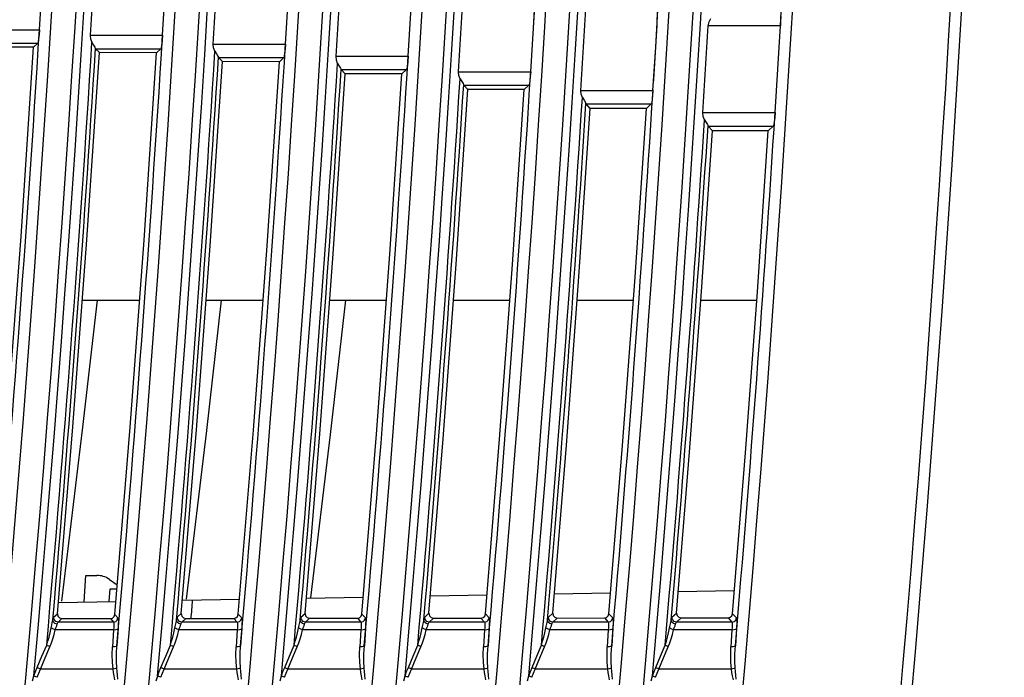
# Model space of a CAD drawing. Header units: millimetres. Extents: x 0 to 700, y 0 to 600.
# Tile 20 of 65: x 121 to 165, y 242 to 272. Entities that reach past the tile are written whole.
import ezdxf

# ---------------------------------------------------------------- set-up
doc = ezdxf.new("R2010")
doc.units = ezdxf.units.MM
doc.header["$LTSCALE"] = 39.111111
doc.layers.get('0').update_dxf_attribs({"linetype": 'CONTINUOUS'})

msp = doc.modelspace()

# ---------------------------------------------------------------- linework, layer by layer
at = {"color": 7, "linetype": 'CONTINUOUS'}
for p, q in [((154.803, 271.499), (155.701, 288.708)), ((121.731, 271.315), (121.851, 273.251)), ((127.226, 271.07), (127.346, 273.006)), ((143.778, 271.383), (143.892, 273.321)), ((132.712, 270.677), (132.832, 272.613)), ((149.237, 270.543), (149.352, 272.482)), ((138.189, 270.136), (138.31, 272.072)), ((151.582, 271.499), (151.617, 271.671)), ((151.617, 271.671), (151.693, 271.817)), ((154.813, 271.718), (154.803, 271.499)), ((154.816, 271.908), (154.813, 271.718)), ((118.509, 271.315), (121.73, 271.315)), ((121.73, 271.315), (121.714, 271.096)), ((143.657, 269.447), (143.778, 271.383)), ((154.803, 271.499), (151.582, 271.499)), ((154.687, 269.554), (154.802, 271.493)), ((118.744, 270.717), (121.654, 270.717)), ((121.471, 270.545), (121.654, 270.717)), ((121.673, 270.773), (121.654, 270.717)), ((121.694, 270.906), (121.673, 270.773)), ((121.714, 271.096), (121.694, 270.906)), ((124.019, 270.9), (124.004, 271.07)), ((124.004, 271.07), (127.226, 271.07)), ((124.076, 270.752), (124.019, 270.9)), ((124.076, 270.752), (124.148, 270.633)), ((127.209, 270.851), (127.189, 270.661)), ((127.226, 271.07), (127.209, 270.851)), ((121.471, 270.545), (118.902, 270.548)), ((120.907, 262.095), (121.471, 270.545)), ((123.846, 261.942), (124.404, 270.296)), ((124.148, 270.633), (124.206, 270.539)), ((124.206, 270.539), (124.234, 270.484)), ((124.236, 270.476), (124.234, 270.484)), ((124.239, 270.472), (124.236, 270.476)), ((124.404, 270.296), (124.239, 270.472)), ((124.239, 270.472), (127.149, 270.472)), ((126.959, 270.293), (124.404, 270.296)), ((126.403, 261.929), (126.959, 270.293)), ((126.959, 270.293), (127.149, 270.472)), ((127.168, 270.528), (127.149, 270.472)), ((127.189, 270.661), (127.168, 270.528)), ((129.505, 270.507), (129.491, 270.677)), ((129.491, 270.677), (132.712, 270.677)), ((129.562, 270.359), (129.505, 270.507)), ((129.562, 270.359), (129.634, 270.24)), ((132.695, 270.459), (132.675, 270.269)), ((132.712, 270.677), (132.695, 270.459)), ((149.115, 268.608), (149.237, 270.543)), ((129.347, 261.678), (129.897, 269.897)), ((129.634, 270.24), (129.693, 270.146)), ((129.693, 270.146), (129.72, 270.091)), ((129.723, 270.083), (129.72, 270.091)), ((129.725, 270.079), (129.723, 270.083)), ((129.897, 269.897), (129.725, 270.079)), ((129.725, 270.079), (132.635, 270.079)), ((132.438, 269.893), (129.897, 269.897)), ((131.891, 261.666), (132.438, 269.893)), ((132.438, 269.893), (132.635, 270.079)), ((132.654, 270.136), (132.635, 270.079)), ((132.675, 270.269), (132.654, 270.136)), ((134.982, 269.966), (134.968, 270.136)), ((134.968, 270.136), (138.189, 270.136)), ((135.039, 269.818), (134.982, 269.966)), ((138.172, 269.918), (138.152, 269.728)), ((138.189, 270.136), (138.172, 269.918)), ((135.039, 269.818), (135.111, 269.699)), ((135.111, 269.699), (135.169, 269.605)), ((135.169, 269.605), (135.197, 269.55)), ((135.199, 269.542), (135.197, 269.55)), ((135.202, 269.538), (135.199, 269.542)), ((135.38, 269.349), (135.202, 269.538)), ((135.202, 269.538), (138.112, 269.538)), ((137.908, 269.346), (138.112, 269.538)), ((138.131, 269.595), (138.112, 269.538)), ((138.152, 269.728), (138.131, 269.595)), ((140.449, 269.276), (140.435, 269.447)), ((140.435, 269.447), (143.657, 269.447)), ((143.657, 269.447), (143.64, 269.228)), ((154.564, 267.618), (154.687, 269.554)), ((134.842, 261.315), (135.38, 269.349)), ((137.908, 269.346), (135.38, 269.349)), ((137.372, 261.303), (137.908, 269.346)), ((140.507, 269.128), (140.449, 269.276)), ((140.507, 269.128), (140.578, 269.01)), ((140.578, 269.01), (140.637, 268.915)), ((143.62, 269.038), (143.599, 268.905)), ((143.64, 269.228), (143.62, 269.038)), ((140.33, 260.853), (140.853, 268.652)), ((140.637, 268.915), (140.664, 268.86)), ((140.667, 268.853), (140.664, 268.86)), ((140.67, 268.848), (140.667, 268.853)), ((140.853, 268.652), (140.67, 268.848)), ((140.67, 268.848), (143.58, 268.848)), ((143.368, 268.649), (140.853, 268.652)), ((142.847, 260.841), (143.368, 268.649)), ((143.368, 268.649), (143.58, 268.848)), ((143.599, 268.905), (143.58, 268.848)), ((145.907, 268.437), (145.893, 268.608)), ((145.893, 268.608), (149.115, 268.608)), ((149.115, 268.608), (149.098, 268.389)), ((145.965, 268.289), (145.907, 268.437)), ((145.965, 268.289), (146.036, 268.171)), ((146.036, 268.171), (146.095, 268.076)), ((146.095, 268.076), (146.122, 268.021)), ((149.078, 268.199), (149.056, 268.066)), ((149.098, 268.389), (149.078, 268.199)), ((145.811, 260.292), (146.317, 267.807)), ((146.125, 268.014), (146.122, 268.021)), ((146.127, 268.009), (146.125, 268.014)), ((146.317, 267.807), (146.127, 268.009)), ((146.127, 268.009), (149.038, 268.009)), ((148.819, 267.804), (146.317, 267.807)), ((148.314, 260.28), (148.819, 267.804)), ((148.819, 267.804), (149.038, 268.009)), ((149.056, 268.066), (149.038, 268.009)), ((151.355, 267.448), (151.342, 267.618)), ((151.342, 267.618), (154.563, 267.618)), ((151.413, 267.3), (151.355, 267.448)), ((151.413, 267.3), (151.484, 267.181)), ((154.526, 267.209), (154.505, 267.076)), ((154.546, 267.399), (154.526, 267.209)), ((154.563, 267.618), (154.546, 267.399)), ((151.284, 259.631), (151.771, 266.811)), ((151.484, 267.181), (151.543, 267.087)), ((151.543, 267.087), (151.57, 267.032)), ((151.573, 267.024), (151.57, 267.032)), ((151.575, 267.02), (151.573, 267.024)), ((151.771, 266.811), (151.575, 267.02)), ((151.575, 267.02), (154.486, 267.02)), ((154.26, 266.808), (151.771, 266.811)), ((153.774, 259.618), (154.26, 266.808)), ((154.26, 266.808), (154.486, 267.02)), ((154.505, 267.076), (154.486, 267.02)), ((120.276, 253.65), (120.907, 262.095)), ((123.221, 253.592), (123.846, 261.942)), ((125.78, 253.57), (126.403, 261.929)), ((128.735, 253.464), (129.347, 261.678)), ((131.28, 253.442), (131.891, 261.666)), ((134.244, 253.286), (134.842, 261.315)), ((136.776, 253.264), (137.372, 261.303)), ((139.75, 253.058), (140.33, 260.853)), ((142.269, 253.037), (142.847, 260.841)), ((145.252, 252.781), (145.811, 260.292)), ((147.757, 252.76), (148.314, 260.28)), ((150.75, 252.454), (151.284, 259.631)), ((153.241, 252.433), (153.774, 259.618)), ((123.645, 259.254), (126.203, 259.254)), ((124.301, 259.254), (123.657, 253.571)), ((129.167, 259.254), (131.712, 259.254)), ((129.843, 259.254), (129.185, 253.432)), ((134.689, 259.254), (137.22, 259.254)), ((135.384, 259.254), (134.707, 253.244)), ((140.211, 259.254), (142.729, 259.254)), ((145.733, 259.254), (148.238, 259.254)), ((151.256, 259.254), (153.747, 259.254)), ((122.531, 245.248), (123.221, 253.592)), ((123.657, 253.571), (122.718, 245.815)), ((125.092, 245.217), (125.78, 253.57)), ((128.059, 245.255), (128.735, 253.464)), ((129.185, 253.432), (128.276, 245.895)), ((130.606, 245.224), (131.28, 253.442)), ((133.586, 245.261), (134.244, 253.286)), ((134.707, 253.244), (133.832, 245.951)), ((136.121, 245.23), (136.776, 253.264)), ((139.114, 245.268), (139.75, 253.058)), ((141.634, 245.237), (142.269, 253.037)), ((144.641, 245.275), (145.252, 252.781)), ((147.148, 245.244), (147.757, 252.76)), ((150.168, 245.281), (150.75, 252.454)), ((152.661, 245.251), (153.241, 252.433)), ((123.733, 245.779), (123.795, 246.959)), ((123.795, 246.959), (124.285, 246.959)), ((124.851, 246.783), (125.201, 246.542)), ((124.841, 245.795), (124.89, 246.354)), ((124.89, 246.354), (125.186, 246.354)), ((144.711, 246.141), (147.224, 246.185)), ((150.245, 246.238), (152.745, 246.282)), ((122.573, 245.755), (125.14, 245.8)), ((128.108, 245.852), (130.662, 245.896)), ((133.642, 245.948), (136.183, 245.993)), ((139.177, 246.045), (141.704, 246.089)), ((122.363, 245.094), (122.531, 245.248)), ((122.531, 245.248), (122.552, 245.14)), ((127.883, 245.094), (128.059, 245.255)), ((128.059, 245.255), (128.079, 245.147)), ((133.404, 245.094), (133.586, 245.261)), ((133.586, 245.261), (133.607, 245.154)), ((136.088, 245.137), (136.121, 245.23)), ((136.121, 245.23), (136.277, 245.06)), ((138.924, 245.094), (139.114, 245.268)), ((139.114, 245.268), (139.134, 245.161)), ((141.602, 245.144), (141.634, 245.237)), ((141.634, 245.237), (141.797, 245.06)), ((144.444, 245.094), (144.641, 245.275)), ((144.641, 245.275), (144.662, 245.167)), ((147.116, 245.151), (147.148, 245.244)), ((147.148, 245.244), (147.317, 245.06)), ((149.963, 245.094), (150.168, 245.281)), ((150.168, 245.281), (150.189, 245.174)), ((152.629, 245.158), (152.661, 245.251)), ((152.661, 245.251), (152.837, 245.06)), ((122.276, 244.739), (122.305, 244.86)), ((122.305, 244.86), (122.34, 245.03)), ((122.351, 244.879), (122.326, 244.964)), ((122.34, 245.03), (122.352, 245.074)), ((122.424, 244.813), (122.351, 244.879)), ((122.352, 245.074), (122.363, 245.094)), ((122.384, 244.987), (122.363, 245.094)), ((122.457, 244.907), (122.384, 244.987)), ((122.525, 244.784), (122.424, 244.813)), ((122.562, 244.877), (122.457, 244.907)), ((122.525, 244.784), (122.539, 244.832)), ((122.539, 244.832), (122.551, 244.863)), ((122.551, 244.863), (122.562, 244.877)), ((122.552, 245.14), (122.625, 245.061)), ((122.562, 244.877), (122.73, 245.031)), ((125.038, 244.877), (122.562, 244.877)), ((122.625, 245.061), (122.73, 245.031)), ((122.73, 245.031), (124.894, 245.034)), ((124.894, 245.034), (124.988, 245.058)), ((124.894, 245.034), (125.038, 244.877)), ((124.988, 245.058), (125.06, 245.124)), ((125.038, 244.877), (125.132, 244.901)), ((125.038, 244.877), (125.045, 244.861)), ((125.045, 244.861), (125.05, 244.826)), ((125.05, 244.826), (125.052, 244.772)), ((125.06, 245.124), (125.092, 245.217)), ((125.092, 245.217), (125.236, 245.06)), ((125.132, 244.901), (125.204, 244.967)), ((125.204, 244.967), (125.236, 245.06)), ((125.236, 245.06), (125.244, 245.037)), ((125.244, 245.037), (125.249, 244.988)), ((125.249, 244.814), (125.245, 244.699)), ((125.249, 244.988), (125.251, 244.912)), ((125.251, 244.912), (125.249, 244.814)), ((127.797, 244.739), (127.825, 244.86)), ((127.825, 244.86), (127.86, 245.03)), ((127.871, 244.879), (127.847, 244.964)), ((127.86, 245.03), (127.873, 245.074)), ((127.944, 244.813), (127.871, 244.879)), ((127.873, 245.074), (127.883, 245.094)), ((127.904, 244.987), (127.883, 245.094)), ((127.978, 244.907), (127.904, 244.987)), ((128.046, 244.784), (127.944, 244.813)), ((128.082, 244.877), (127.978, 244.907)), ((128.046, 244.784), (128.059, 244.832)), ((128.059, 244.832), (128.072, 244.863)), ((128.072, 244.863), (128.082, 244.877)), ((128.079, 245.147), (128.153, 245.068)), ((128.082, 244.877), (128.258, 245.038)), ((130.558, 244.877), (128.082, 244.877)), ((128.153, 245.068), (128.258, 245.038)), ((128.258, 245.038), (130.408, 245.041)), ((130.408, 245.041), (130.502, 245.065)), ((130.408, 245.041), (130.558, 244.877)), ((130.502, 245.065), (130.574, 245.131)), ((130.558, 244.877), (130.653, 244.901)), ((130.558, 244.877), (130.566, 244.861)), ((130.566, 244.861), (130.57, 244.826)), ((130.57, 244.826), (130.572, 244.772)), ((130.574, 245.131), (130.606, 245.224)), ((130.606, 245.224), (130.757, 245.06)), ((130.653, 244.901), (130.725, 244.967)), ((130.725, 244.967), (130.757, 245.06)), ((130.757, 245.06), (130.764, 245.037)), ((130.764, 245.037), (130.769, 244.988)), ((130.77, 244.814), (130.765, 244.699)), ((130.769, 244.988), (130.771, 244.912)), ((130.771, 244.912), (130.77, 244.814)), ((133.317, 244.739), (133.346, 244.86)), ((133.346, 244.86), (133.381, 245.03)), ((133.392, 244.879), (133.367, 244.964)), ((133.381, 245.03), (133.393, 245.074)), ((133.465, 244.813), (133.392, 244.879)), ((133.393, 245.074), (133.404, 245.094)), ((133.425, 244.987), (133.404, 245.094)), ((133.498, 244.907), (133.425, 244.987)), ((133.566, 244.784), (133.465, 244.813)), ((133.602, 244.877), (133.498, 244.907)), ((133.566, 244.784), (133.58, 244.832)), ((133.58, 244.832), (133.592, 244.863)), ((133.592, 244.863), (133.602, 244.877)), ((133.602, 244.877), (133.785, 245.045)), ((136.078, 244.877), (133.602, 244.877)), ((133.607, 245.154), (133.68, 245.074)), ((133.68, 245.074), (133.785, 245.045)), ((133.785, 245.045), (135.922, 245.048)), ((135.922, 245.048), (136.016, 245.072)), ((135.922, 245.048), (136.078, 244.877)), ((136.016, 245.072), (136.088, 245.137)), ((136.078, 244.877), (136.173, 244.901)), ((136.078, 244.877), (136.086, 244.861)), ((136.086, 244.861), (136.091, 244.826)), ((136.091, 244.826), (136.093, 244.772)), ((136.173, 244.901), (136.245, 244.968)), ((136.245, 244.968), (136.277, 245.06)), ((136.277, 245.06), (136.285, 245.037)), ((136.285, 245.037), (136.289, 244.988)), ((136.29, 244.814), (136.286, 244.699)), ((136.289, 244.988), (136.291, 244.912)), ((136.291, 244.912), (136.29, 244.814)), ((138.838, 244.739), (138.866, 244.859)), ((138.866, 244.859), (138.901, 245.03)), ((138.912, 244.879), (138.887, 244.964)), ((138.901, 245.03), (138.913, 245.073)), ((138.985, 244.813), (138.912, 244.879)), ((138.913, 245.073), (138.924, 245.094)), ((138.945, 244.987), (138.924, 245.094)), ((139.018, 244.907), (138.945, 244.987)), ((139.086, 244.784), (138.985, 244.813)), ((139.123, 244.877), (139.018, 244.907)), ((139.086, 244.784), (139.1, 244.832)), ((139.1, 244.832), (139.112, 244.863)), ((139.112, 244.863), (139.123, 244.877)), ((139.123, 244.877), (139.313, 245.052)), ((141.598, 244.877), (139.123, 244.877)), ((139.134, 245.161), (139.208, 245.081)), ((139.208, 245.081), (139.313, 245.052)), ((139.313, 245.052), (141.436, 245.054)), ((141.436, 245.054), (141.53, 245.078)), ((141.436, 245.054), (141.598, 244.877)), ((141.53, 245.078), (141.602, 245.144)), ((141.598, 244.877), (141.693, 244.901)), ((141.598, 244.877), (141.606, 244.861)), ((141.606, 244.861), (141.611, 244.826)), ((141.611, 244.826), (141.613, 244.772)), ((141.693, 244.901), (141.765, 244.968)), ((141.765, 244.968), (141.797, 245.06)), ((141.797, 245.06), (141.805, 245.037)), ((141.805, 245.037), (141.81, 244.988)), ((141.81, 244.814), (141.806, 244.699)), ((141.81, 244.988), (141.812, 244.912)), ((141.812, 244.912), (141.81, 244.814)), ((144.358, 244.739), (144.386, 244.859)), ((144.386, 244.859), (144.421, 245.03)), ((144.432, 244.879), (144.407, 244.964)), ((144.421, 245.03), (144.433, 245.073)), ((144.505, 244.813), (144.432, 244.879)), ((144.433, 245.073), (144.444, 245.094)), ((144.465, 244.987), (144.444, 245.094)), ((144.538, 244.907), (144.465, 244.987)), ((144.606, 244.784), (144.505, 244.813)), ((144.642, 244.877), (144.538, 244.907)), ((144.606, 244.784), (144.62, 244.832)), ((144.62, 244.832), (144.632, 244.863)), ((144.632, 244.863), (144.642, 244.877)), ((144.642, 244.877), (144.84, 245.058)), ((147.118, 244.877), (144.642, 244.877)), ((144.662, 245.167), (144.735, 245.088)), ((144.735, 245.088), (144.84, 245.058)), ((144.84, 245.058), (146.949, 245.061)), ((146.949, 245.061), (147.044, 245.085)), ((146.949, 245.061), (147.118, 244.877)), ((147.044, 245.085), (147.116, 245.151)), ((147.118, 244.877), (147.213, 244.901)), ((147.118, 244.877), (147.126, 244.861)), ((147.126, 244.861), (147.131, 244.826)), ((147.131, 244.826), (147.133, 244.772)), ((147.213, 244.901), (147.285, 244.968)), ((147.285, 244.968), (147.317, 245.06)), ((147.317, 245.06), (147.325, 245.037)), ((147.325, 245.037), (147.329, 244.988)), ((147.33, 244.814), (147.326, 244.699)), ((147.329, 244.988), (147.331, 244.912)), ((147.331, 244.912), (147.33, 244.814)), ((149.878, 244.739), (149.906, 244.859)), ((149.906, 244.859), (149.941, 245.03)), ((149.952, 244.879), (149.927, 244.964)), ((149.941, 245.03), (149.953, 245.073)), ((150.025, 244.813), (149.952, 244.879)), ((149.953, 245.073), (149.963, 245.094)), ((149.984, 244.987), (149.963, 245.094)), ((150.058, 244.907), (149.984, 244.987)), ((150.126, 244.784), (150.025, 244.813)), ((150.162, 244.877), (150.058, 244.907)), ((150.126, 244.784), (150.139, 244.832)), ((150.139, 244.832), (150.152, 244.863)), ((150.152, 244.863), (150.162, 244.877)), ((150.162, 244.877), (150.367, 245.065)), ((152.638, 244.877), (150.162, 244.877)), ((150.189, 245.174), (150.262, 245.095)), ((150.262, 245.095), (150.367, 245.065)), ((150.367, 245.065), (152.463, 245.068)), ((152.463, 245.068), (152.557, 245.092)), ((152.463, 245.068), (152.638, 244.877)), ((152.557, 245.092), (152.629, 245.158)), ((152.638, 244.877), (152.733, 244.901)), ((152.638, 244.877), (152.645, 244.861)), ((152.645, 244.861), (152.65, 244.826)), ((152.65, 244.826), (152.652, 244.772)), ((152.733, 244.901), (152.805, 244.968)), ((152.805, 244.968), (152.837, 245.06)), ((152.837, 245.06), (152.844, 245.037)), ((152.844, 245.037), (152.849, 244.988)), ((152.85, 244.814), (152.846, 244.699)), ((152.849, 244.988), (152.851, 244.912)), ((152.851, 244.912), (152.85, 244.814)), ((122.158, 244.205), (122.206, 244.403)), ((122.206, 244.403), (122.25, 244.616)), ((122.25, 244.616), (122.276, 244.739)), ((122.291, 244.586), (122.25, 244.616)), ((122.356, 244.558), (122.291, 244.586)), ((122.433, 244.537), (122.356, 244.558)), ((122.381, 244.325), (122.433, 244.537)), ((122.433, 244.537), (122.465, 244.624)), ((125.039, 244.537), (122.433, 244.537)), ((122.465, 244.624), (122.499, 244.71)), ((122.499, 244.71), (122.525, 244.784)), ((125.039, 244.537), (124.99, 243.766)), ((125.046, 244.619), (125.039, 244.537)), ((125.039, 244.537), (125.134, 244.539)), ((125.05, 244.702), (125.046, 244.619)), ((125.052, 244.772), (125.05, 244.702)), ((125.134, 244.539), (125.206, 244.555)), ((125.238, 244.582), (125.19, 243.822)), ((125.206, 244.555), (125.238, 244.582)), ((125.245, 244.699), (125.238, 244.582)), ((127.679, 244.205), (127.727, 244.403)), ((127.727, 244.403), (127.771, 244.616)), ((127.771, 244.616), (127.797, 244.739)), ((127.812, 244.585), (127.771, 244.616)), ((127.877, 244.558), (127.812, 244.585)), ((127.954, 244.537), (127.877, 244.558)), ((127.902, 244.325), (127.954, 244.537)), ((127.954, 244.537), (127.986, 244.624)), ((130.56, 244.537), (127.954, 244.537)), ((127.986, 244.624), (128.02, 244.71)), ((128.02, 244.71), (128.046, 244.784)), ((130.56, 244.537), (130.511, 243.766)), ((130.567, 244.619), (130.56, 244.537)), ((130.56, 244.537), (130.654, 244.539)), ((130.571, 244.702), (130.567, 244.619)), ((130.572, 244.772), (130.571, 244.702)), ((130.654, 244.539), (130.726, 244.555)), ((130.759, 244.583), (130.711, 243.822)), ((130.726, 244.555), (130.759, 244.583)), ((130.765, 244.699), (130.759, 244.583)), ((133.2, 244.205), (133.247, 244.403)), ((133.247, 244.403), (133.291, 244.616)), ((133.291, 244.616), (133.317, 244.739)), ((133.333, 244.585), (133.291, 244.616)), ((133.398, 244.558), (133.333, 244.585)), ((133.475, 244.537), (133.398, 244.558)), ((133.422, 244.325), (133.475, 244.537)), ((133.475, 244.537), (133.506, 244.624)), ((136.081, 244.537), (133.475, 244.537)), ((133.506, 244.624), (133.54, 244.71)), ((133.54, 244.71), (133.566, 244.784)), ((136.081, 244.537), (136.032, 243.766)), ((136.087, 244.619), (136.081, 244.537)), ((136.081, 244.537), (136.175, 244.539)), ((136.091, 244.702), (136.087, 244.619)), ((136.093, 244.772), (136.091, 244.702)), ((136.175, 244.539), (136.247, 244.555)), ((136.279, 244.583), (136.231, 243.823)), ((136.247, 244.555), (136.279, 244.583)), ((136.286, 244.699), (136.279, 244.583)), ((138.721, 244.205), (138.768, 244.403)), ((138.768, 244.403), (138.812, 244.616)), ((138.812, 244.616), (138.838, 244.739)), ((138.853, 244.585), (138.812, 244.616)), ((138.918, 244.557), (138.853, 244.585)), ((138.995, 244.537), (138.918, 244.557)), ((138.943, 244.325), (138.995, 244.537)), ((138.995, 244.537), (139.027, 244.624)), ((141.601, 244.537), (138.995, 244.537)), ((139.027, 244.624), (139.061, 244.71)), ((139.061, 244.71), (139.086, 244.784)), ((141.601, 244.537), (141.553, 243.766)), ((141.607, 244.619), (141.601, 244.537)), ((141.601, 244.537), (141.695, 244.539)), ((141.611, 244.702), (141.607, 244.619)), ((141.613, 244.772), (141.611, 244.702)), ((141.695, 244.539), (141.767, 244.555)), ((141.8, 244.583), (141.752, 243.823)), ((141.767, 244.555), (141.8, 244.583)), ((141.806, 244.699), (141.8, 244.583)), ((144.241, 244.205), (144.288, 244.403)), ((144.288, 244.403), (144.332, 244.615)), ((144.332, 244.615), (144.358, 244.739)), ((144.373, 244.585), (144.332, 244.615)), ((144.438, 244.557), (144.373, 244.585)), ((144.515, 244.537), (144.438, 244.557)), ((144.463, 244.325), (144.515, 244.537)), ((144.515, 244.537), (144.547, 244.624)), ((147.121, 244.537), (144.515, 244.537)), ((144.547, 244.624), (144.581, 244.71)), ((144.581, 244.71), (144.606, 244.784)), ((147.121, 244.537), (147.073, 243.766)), ((147.127, 244.619), (147.121, 244.537)), ((147.121, 244.537), (147.215, 244.539)), ((147.131, 244.702), (147.127, 244.619)), ((147.133, 244.772), (147.131, 244.702)), ((147.215, 244.539), (147.287, 244.556)), ((147.32, 244.583), (147.272, 243.823)), ((147.287, 244.556), (147.32, 244.583)), ((147.326, 244.699), (147.32, 244.583)), ((149.761, 244.204), (149.808, 244.403)), ((149.808, 244.403), (149.852, 244.615)), ((149.852, 244.615), (149.878, 244.739)), ((149.893, 244.585), (149.852, 244.615)), ((149.958, 244.557), (149.893, 244.585)), ((150.035, 244.537), (149.958, 244.557)), ((149.983, 244.325), (150.035, 244.537)), ((150.035, 244.537), (150.066, 244.624)), ((152.641, 244.537), (150.035, 244.537)), ((150.066, 244.624), (150.101, 244.71)), ((150.101, 244.71), (150.126, 244.784)), ((152.641, 244.537), (152.593, 243.766)), ((152.647, 244.619), (152.641, 244.537)), ((152.641, 244.537), (152.735, 244.539)), ((152.651, 244.702), (152.647, 244.619)), ((152.652, 244.772), (152.651, 244.702)), ((152.735, 244.539), (152.807, 244.556)), ((152.84, 244.583), (152.793, 243.823)), ((152.807, 244.556), (152.84, 244.583)), ((152.846, 244.699), (152.84, 244.583)), ((122.054, 243.849), (122.108, 244.02)), ((122.108, 244.02), (122.158, 244.205)), ((122.195, 243.773), (122.261, 243.943)), ((122.261, 243.943), (122.323, 244.127)), ((122.323, 244.127), (122.381, 244.325)), ((127.575, 243.849), (127.629, 244.02)), ((127.629, 244.02), (127.679, 244.205)), ((127.716, 243.773), (127.782, 243.943)), ((127.782, 243.943), (127.844, 244.127)), ((127.844, 244.127), (127.902, 244.325)), ((133.096, 243.848), (133.149, 244.02)), ((133.149, 244.02), (133.2, 244.205)), ((133.237, 243.773), (133.303, 243.943)), ((133.303, 243.943), (133.365, 244.127)), ((133.365, 244.127), (133.422, 244.325)), ((138.616, 243.848), (138.67, 244.02)), ((138.67, 244.02), (138.721, 244.205)), ((138.757, 243.773), (138.824, 243.943)), ((138.824, 243.943), (138.886, 244.127)), ((138.886, 244.127), (138.943, 244.325)), ((144.137, 243.848), (144.19, 244.019)), ((144.19, 244.019), (144.241, 244.205)), ((144.278, 243.773), (144.344, 243.943)), ((144.344, 243.943), (144.406, 244.127)), ((144.406, 244.127), (144.463, 244.325)), ((149.657, 243.848), (149.711, 244.019)), ((149.711, 244.019), (149.761, 244.204)), ((149.798, 243.773), (149.864, 243.943)), ((149.864, 243.943), (149.926, 244.127)), ((149.926, 244.127), (149.983, 244.325)), ((121.843, 243.351), (122.054, 243.849)), ((121.984, 243.275), (122.195, 243.773)), ((122.094, 243.821), (122.054, 243.849)), ((122.142, 243.796), (122.094, 243.821)), ((122.195, 243.773), (122.142, 243.796)), ((124.978, 243.412), (124.99, 243.766)), ((125.085, 243.774), (124.99, 243.766)), ((125.157, 243.787), (125.085, 243.774)), ((125.19, 243.822), (125.157, 243.787)), ((125.172, 243.465), (125.19, 243.822)), ((127.365, 243.351), (127.575, 243.849)), ((127.506, 243.275), (127.716, 243.773)), ((127.615, 243.821), (127.575, 243.849)), ((127.663, 243.796), (127.615, 243.821)), ((127.716, 243.773), (127.663, 243.796)), ((130.499, 243.412), (130.511, 243.766)), ((130.606, 243.774), (130.511, 243.766)), ((130.678, 243.787), (130.606, 243.774)), ((130.711, 243.822), (130.678, 243.787)), ((130.693, 243.465), (130.711, 243.823)), ((132.886, 243.351), (133.096, 243.848)), ((133.027, 243.275), (133.237, 243.773)), ((133.136, 243.821), (133.096, 243.848)), ((133.184, 243.795), (133.136, 243.821)), ((133.237, 243.773), (133.184, 243.795)), ((136.02, 243.412), (136.032, 243.766)), ((136.127, 243.774), (136.032, 243.766)), ((136.199, 243.787), (136.127, 243.774)), ((136.231, 243.823), (136.199, 243.787)), ((136.214, 243.465), (136.231, 243.823)), ((138.407, 243.351), (138.616, 243.848)), ((138.548, 243.275), (138.757, 243.773)), ((138.656, 243.821), (138.616, 243.848)), ((138.705, 243.795), (138.656, 243.821)), ((138.757, 243.773), (138.705, 243.795)), ((141.541, 243.412), (141.553, 243.766)), ((141.647, 243.774), (141.553, 243.766)), ((141.719, 243.787), (141.647, 243.774)), ((141.752, 243.823), (141.719, 243.787)), ((141.735, 243.465), (141.752, 243.823)), ((143.927, 243.351), (144.137, 243.848)), ((144.068, 243.275), (144.278, 243.773)), ((144.177, 243.821), (144.137, 243.848)), ((144.225, 243.795), (144.177, 243.821)), ((144.278, 243.773), (144.225, 243.795)), ((147.062, 243.412), (147.073, 243.766)), ((147.168, 243.774), (147.073, 243.766)), ((147.24, 243.787), (147.168, 243.774)), ((147.272, 243.823), (147.24, 243.787)), ((147.255, 243.465), (147.272, 243.823)), ((149.448, 243.351), (149.657, 243.848)), ((149.589, 243.275), (149.798, 243.773)), ((149.697, 243.821), (149.657, 243.848)), ((149.746, 243.795), (149.697, 243.821)), ((149.798, 243.773), (149.746, 243.795)), ((152.582, 243.412), (152.593, 243.766)), ((152.688, 243.774), (152.593, 243.766)), ((152.76, 243.787), (152.688, 243.774)), ((152.793, 243.823), (152.76, 243.787)), ((152.775, 243.465), (152.793, 243.823)), ((121.633, 242.853), (121.843, 243.351)), ((121.773, 242.778), (121.984, 243.275)), ((124.987, 243.083), (124.978, 243.412)), ((125.015, 242.778), (124.987, 243.083)), ((125.169, 243.133), (125.172, 243.465)), ((125.182, 242.826), (125.169, 243.133)), ((127.154, 242.853), (127.365, 243.351)), ((127.295, 242.778), (127.506, 243.275)), ((130.508, 243.083), (130.499, 243.412)), ((130.536, 242.778), (130.508, 243.083)), ((130.691, 243.133), (130.693, 243.465)), ((130.703, 242.826), (130.691, 243.133)), ((132.676, 242.853), (132.886, 243.351)), ((132.816, 242.778), (133.027, 243.275)), ((136.029, 243.083), (136.02, 243.412)), ((136.057, 242.778), (136.029, 243.083)), ((136.212, 243.133), (136.214, 243.465)), ((136.224, 242.826), (136.212, 243.133)), ((138.197, 242.853), (138.407, 243.351)), ((138.338, 242.778), (138.548, 243.275)), ((141.55, 243.083), (141.541, 243.412)), ((141.578, 242.778), (141.55, 243.083)), ((141.733, 243.133), (141.735, 243.465)), ((141.745, 242.826), (141.733, 243.133)), ((143.718, 242.853), (143.927, 243.351)), ((143.859, 242.778), (144.068, 243.275)), ((147.071, 243.083), (147.062, 243.412)), ((147.099, 242.778), (147.071, 243.083)), ((147.253, 243.133), (147.255, 243.465)), ((147.266, 242.826), (147.253, 243.133)), ((149.238, 242.853), (149.448, 243.351)), ((149.379, 242.778), (149.589, 243.275)), ((152.591, 243.083), (152.582, 243.412)), ((152.62, 242.778), (152.591, 243.083)), ((152.774, 243.133), (152.775, 243.465)), ((152.787, 242.826), (152.774, 243.133)), ((121.485, 242.474), (121.556, 242.664)), ((121.556, 242.664), (121.633, 242.853)), ((121.626, 242.41), (121.697, 242.594)), ((121.673, 242.826), (121.633, 242.853)), ((121.721, 242.8), (121.673, 242.826)), ((121.697, 242.594), (121.773, 242.778)), ((121.773, 242.778), (121.721, 242.8)), ((125.015, 242.778), (121.773, 242.778)), ((125.08, 242.789), (125.015, 242.778)), ((125.036, 242.631), (125.015, 242.778)), ((125.062, 242.47), (125.036, 242.631)), ((125.137, 242.805), (125.08, 242.789)), ((125.182, 242.826), (125.137, 242.805)), ((125.193, 242.676), (125.182, 242.826)), ((125.208, 242.511), (125.193, 242.676)), ((127.007, 242.474), (127.077, 242.664)), ((127.077, 242.664), (127.154, 242.853)), ((127.148, 242.41), (127.218, 242.594)), ((127.194, 242.826), (127.154, 242.853)), ((127.242, 242.8), (127.194, 242.826)), ((127.218, 242.594), (127.295, 242.778)), ((127.295, 242.778), (127.242, 242.8)), ((130.536, 242.778), (127.295, 242.778)), ((130.601, 242.789), (130.536, 242.778)), ((130.557, 242.631), (130.536, 242.778)), ((130.584, 242.47), (130.557, 242.631)), ((130.659, 242.805), (130.601, 242.789)), ((130.703, 242.826), (130.659, 242.805)), ((130.715, 242.676), (130.703, 242.826)), ((130.729, 242.511), (130.715, 242.676)), ((132.529, 242.474), (132.599, 242.664)), ((132.599, 242.664), (132.676, 242.853)), ((132.669, 242.41), (132.74, 242.594)), ((132.716, 242.826), (132.676, 242.853)), ((132.764, 242.8), (132.716, 242.826)), ((132.74, 242.594), (132.816, 242.778)), ((132.816, 242.778), (132.764, 242.8)), ((136.057, 242.778), (132.816, 242.778)), ((136.122, 242.789), (136.057, 242.778)), ((136.079, 242.631), (136.057, 242.778)), ((136.105, 242.47), (136.079, 242.631)), ((136.18, 242.805), (136.122, 242.789)), ((136.224, 242.826), (136.18, 242.805)), ((136.236, 242.676), (136.224, 242.826)), ((136.251, 242.511), (136.236, 242.676)), ((138.05, 242.474), (138.12, 242.664)), ((138.12, 242.664), (138.197, 242.853)), ((138.191, 242.41), (138.261, 242.594)), ((138.237, 242.826), (138.197, 242.853)), ((138.285, 242.8), (138.237, 242.826)), ((138.261, 242.594), (138.338, 242.778)), ((138.338, 242.778), (138.285, 242.8)), ((141.578, 242.778), (138.338, 242.778)), ((141.643, 242.789), (141.578, 242.778)), ((141.6, 242.631), (141.578, 242.778)), ((141.627, 242.47), (141.6, 242.631)), ((141.701, 242.806), (141.643, 242.789)), ((141.745, 242.826), (141.701, 242.806)), ((141.757, 242.676), (141.745, 242.826)), ((141.772, 242.511), (141.757, 242.676)), ((143.571, 242.474), (143.641, 242.664)), ((143.641, 242.664), (143.718, 242.853)), ((143.712, 242.41), (143.782, 242.594)), ((143.758, 242.826), (143.718, 242.853)), ((143.806, 242.8), (143.758, 242.826)), ((143.782, 242.594), (143.859, 242.778)), ((143.859, 242.778), (143.806, 242.8)), ((147.099, 242.778), (143.859, 242.778)), ((147.164, 242.789), (147.099, 242.778)), ((147.121, 242.631), (147.099, 242.778)), ((147.148, 242.47), (147.121, 242.631)), ((147.222, 242.806), (147.164, 242.789)), ((147.266, 242.826), (147.222, 242.806)), ((147.278, 242.676), (147.266, 242.826)), ((147.293, 242.511), (147.278, 242.676)), ((149.092, 242.474), (149.162, 242.664)), ((149.162, 242.664), (149.238, 242.853)), ((149.233, 242.41), (149.303, 242.594)), ((149.278, 242.826), (149.238, 242.853)), ((149.327, 242.8), (149.278, 242.826)), ((149.303, 242.594), (149.379, 242.778)), ((149.379, 242.778), (149.327, 242.8)), ((152.62, 242.778), (149.379, 242.778)), ((152.685, 242.789), (152.62, 242.778)), ((152.641, 242.631), (152.62, 242.778)), ((152.668, 242.47), (152.641, 242.631)), ((152.743, 242.806), (152.685, 242.789)), ((152.787, 242.826), (152.743, 242.806)), ((152.799, 242.676), (152.787, 242.826)), ((152.814, 242.511), (152.799, 242.676)), ((121.424, 242.258), (121.485, 242.474)), ((121.526, 242.451), (121.485, 242.474)), ((121.574, 242.43), (121.526, 242.451)), ((121.626, 242.41), (121.574, 242.43)), ((125.095, 242.295), (125.062, 242.47)), ((125.226, 242.331), (125.208, 242.511)), ((126.946, 242.258), (127.007, 242.474)), ((127.047, 242.451), (127.007, 242.474)), ((127.096, 242.43), (127.047, 242.451)), ((127.148, 242.41), (127.096, 242.43)), ((130.616, 242.295), (130.584, 242.47)), ((130.748, 242.331), (130.729, 242.511)), ((132.467, 242.258), (132.529, 242.474)), ((132.569, 242.451), (132.529, 242.474)), ((132.617, 242.43), (132.569, 242.451)), ((132.669, 242.41), (132.617, 242.43)), ((136.138, 242.295), (136.105, 242.47)), ((136.27, 242.331), (136.251, 242.511)), ((137.989, 242.258), (138.05, 242.474)), ((138.09, 242.451), (138.05, 242.474)), ((138.138, 242.43), (138.09, 242.451)), ((138.191, 242.41), (138.138, 242.43)), ((141.659, 242.295), (141.627, 242.47)), ((141.791, 242.331), (141.772, 242.511)), ((143.51, 242.258), (143.571, 242.474)), ((143.611, 242.451), (143.571, 242.474)), ((143.66, 242.43), (143.611, 242.451)), ((143.712, 242.41), (143.66, 242.43)), ((147.18, 242.295), (147.148, 242.47)), ((147.312, 242.331), (147.293, 242.511)), ((149.031, 242.258), (149.092, 242.474)), ((149.132, 242.451), (149.092, 242.474)), ((149.18, 242.43), (149.132, 242.451)), ((149.233, 242.41), (149.18, 242.43)), ((152.701, 242.295), (152.668, 242.47)), ((152.833, 242.331), (152.814, 242.511))]:
    msp.add_line(p, q, dxfattribs=at)
for centre, radius, start, end in [((-935.205, 336.854), 1059.466, 354.802634, 2.378773), ((-935.205, 336.854), 1060.543, 354.807924, 2.376356), ((-935.205, 336.854), 1064.966, 354.829549, 2.366481), ((-935.205, 336.854), 1066.043, 354.834784, 2.364089), ((-935.205, 336.854), 1070.466, 354.856186, 2.354315), ((-935.205, 336.854), 1071.543, 354.861368, 2.351948), ((-935.205, 336.854), 1075.966, 354.88255, 2.342274), ((-935.205, 336.854), 1077.043, 354.887679, 2.339931), ((-935.205, 336.854), 1081.466, 354.908644, 2.330355), ((-935.205, 336.854), 1082.543, 354.913721, 2.328036), ((-935.205, 336.854), 1086.966, 354.934474, 2.318557), ((-935.205, 336.854), 1060.896, 354.896084, 2.289791), ((-935.205, 336.854), 1066.396, 354.922474, 2.277976), ((-935.205, 336.854), 1071.896, 354.948592, 2.266283), ((-935.205, 336.854), 1077.396, 354.974442, 2.254709), ((-935.205, 336.854), 1082.896, 355.000028, 2.243254), ((-935.205, 336.854), 1099.5, 354.98565, 2.170464), ((-935.205, 336.854), 1100, 354.907286, 2.170464), ((-935.205, 336.854), 1088.043, 354.939499, 2.131814), ((-935.205, 336.854), 1092.466, 354.960042, 2.123179), ((-935.205, 336.854), 1088.396, 355.025355, 2.04756), ((-935.205, 336.854), 1058.965, 356.451727, 356.662089), ((-935.205, 336.854), 1061.25, 356.446133, 356.656043), ((-935.205, 336.854), 1064.465, 356.45688, 356.666155), ((-935.205, 336.854), 1066.75, 356.443337, 356.652166), ((-935.205, 336.854), 1069.965, 356.454038, 356.662237), ((-935.205, 336.854), 1072.25, 356.432637, 356.640397), ((-935.205, 336.854), 1075.465, 356.443315, 356.650452), ((-935.205, 336.854), 1077.75, 356.414129, 356.620833), ((-935.205, 336.854), 1080.965, 356.424808, 356.630895), ((-935.205, 336.854), 1083.25, 356.387892, 356.593553), ((-935.205, 336.854), 1086.465, 356.398595, 356.603645), ((-935.205, 336.854), 1058.967, 354.96, 356.452881), ((-935.205, 336.854), 1088.75, 356.353987, 356.558616), ((-935.205, 336.854), 1091.965, 356.364736, 356.56876), ((-935.205, 336.854), 1061.341, 354.972725, 356.429224), ((-935.205, 336.854), 1064.467, 354.986113, 356.458028), ((-935.205, 336.854), 1061.516, 355.033986, 356.415301), ((-935.205, 336.854), 1066.841, 354.998706, 356.426515), ((-935.205, 336.854), 1069.967, 355.011956, 356.455179), ((-935.205, 336.854), 1067.016, 355.059643, 356.412665), ((-935.205, 336.854), 1075.467, 355.037534, 356.44445), ((-935.205, 336.854), 1072.341, 355.024419, 356.415902), ((-935.205, 336.854), 1072.516, 355.085036, 356.402124), ((-935.205, 336.854), 1080.967, 355.062851, 356.425937), ((-935.205, 336.854), 1077.841, 355.049868, 356.397481), ((-935.205, 336.854), 1078.016, 355.110168, 356.383776), ((-935.205, 336.854), 1086.467, 355.08791, 356.399718), ((-935.205, 336.854), 1083.341, 355.075059, 356.371331), ((-935.205, 336.854), 1083.516, 355.135045, 356.357699), ((-935.205, 336.854), 1091.967, 355.112716, 356.365853), ((-935.205, 336.854), 1088.841, 355.099993, 356.337511), ((-935.205, 336.854), 1089.016, 355.159669, 356.323953), ((124.285, 245.959), 1, 55.5122, 90), ((-789.623, 317.756), 921, 355.470317, 355.522768)]:
    msp.add_arc(centre, radius, start, end, dxfattribs=at)

doc.saveas('drawing.dxf')
